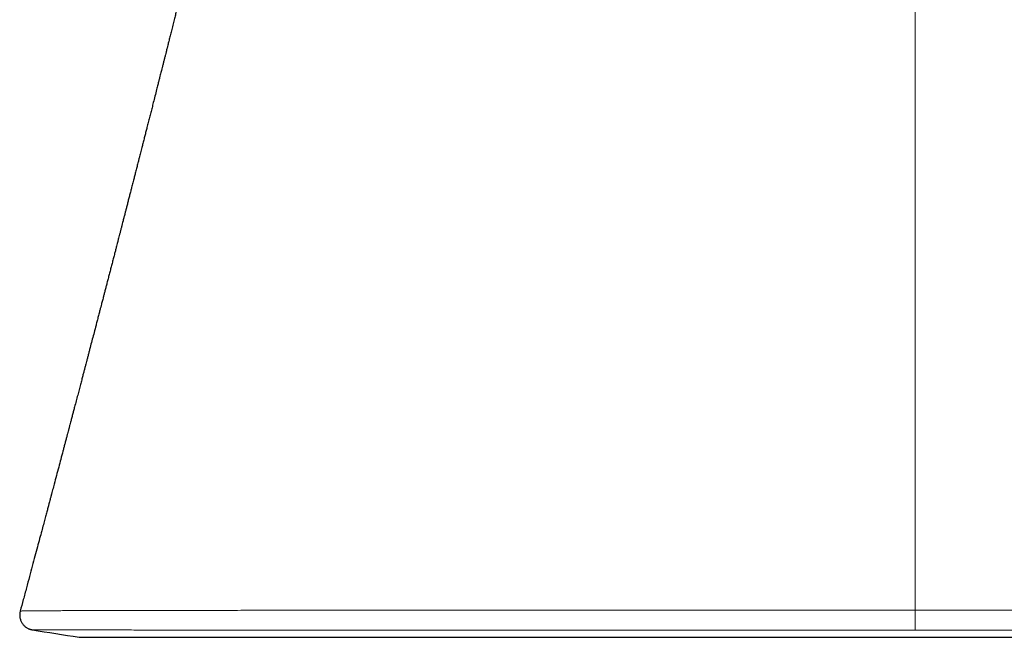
# Model space of a CAD drawing. Header units: millimetres. Extents: x 8 to 869, y 12 to 834.
# Tile 13 of 216: x 336 to 356, y 401 to 413. Entities that reach past the tile are written whole.
import ezdxf

# ---------------------------------------------------------------- set-up
doc = ezdxf.new("R2010")
doc.units = ezdxf.units.MM

msp = doc.modelspace()

# ---------------------------------------------------------------- linework, layer by layer
at = {"color": 252, "linetype": 'Continuous', "lineweight": 0}
for p, q in [((354.291, 401.152), (354.291, 401.548)), ((337.593, 401.01), (370.989, 401.01))]:
    msp.add_line(p, q, dxfattribs=at)
at = {"color": 7, "linetype": 'Continuous', "lineweight": 30}
msp.add_line((337.624, 401.007), (370.959, 401.007), dxfattribs=at)
for centre, radius, start, end in [((354.291, 509.745), 110.01, 260.77757, 261.26965), ((337.624, 401.207), 0.2, 261.2697, 270)]:
    msp.add_arc(centre, radius, start, end, dxfattribs=at)
at = {"color": 252, "linetype": 'Continuous', "lineweight": 0}
for points, knots in [([(354.291, 401.548), (354.291, 402.829), (354.291, 405.392), (354.291, 409.232), (354.291, 413.07), (354.291, 416.908), (354.291, 420.746), (354.291, 424.585), (354.291, 428.426), (354.291, 430.989), (354.291, 432.271)], [0, 0, 0, 0, 0.124999, 0.249999, 0.375, 0.5, 0.625, 0.749999, 0.874999, 1, 1, 1, 1]), ([(336.419, 401.531), (336.419, 401.531), (336.419, 401.532), (336.431, 401.533), (336.452, 401.533), (336.484, 401.534), (336.526, 401.535), (336.58, 401.535), (336.647, 401.536), (336.725, 401.537), (336.813, 401.537), (336.911, 401.538), (337.019, 401.539), (337.135, 401.539), (337.259, 401.54), (337.392, 401.54), (337.534, 401.541), (337.683, 401.542), (337.84, 401.542), (338.005, 401.542), (338.174, 401.543), (338.344, 401.543), (338.515, 401.544), (338.693, 401.544), (338.878, 401.544), (339.07, 401.544), (339.269, 401.545), (339.474, 401.545), (339.674, 401.545), (339.867, 401.545), (340.052, 401.546), (340.241, 401.546), (340.455, 401.546), (340.693, 401.546), (340.959, 401.547), (341.232, 401.547), (341.513, 401.547), (341.801, 401.547), (342.091, 401.547), (342.384, 401.548), (342.679, 401.548), (342.98, 401.548), (343.287, 401.548), (343.6, 401.548), (343.895, 401.548), (344.171, 401.548), (344.428, 401.548), (344.688, 401.548), (344.977, 401.548), (345.297, 401.548), (345.649, 401.548), (346.006, 401.548), (346.368, 401.548), (346.734, 401.548), (347.1, 401.548), (347.465, 401.548), (347.828, 401.548), (348.195, 401.548), (348.566, 401.548), (348.94, 401.548), (349.324, 401.548), (349.718, 401.548), (350.123, 401.548), (350.53, 401.548), (350.94, 401.548), (351.352, 401.548), (351.767, 401.548), (352.184, 401.548), (352.602, 401.548), (353.023, 401.548), (353.445, 401.548), (353.868, 401.548), (354.15, 401.548), (354.291, 401.548)], [0, 0, 0, 0, 0.010655, 0.025365, 0.040076, 0.054818, 0.06956, 0.085894, 0.102239, 0.118144, 0.134049, 0.149994, 0.165938, 0.181048, 0.196157, 0.2113, 0.226443, 0.24112, 0.255798, 0.270507, 0.285215, 0.298412, 0.311609, 0.324829, 0.338049, 0.351337, 0.364625, 0.377936, 0.391247, 0.402274, 0.413302, 0.424342, 0.435383, 0.449798, 0.464216, 0.478631, 0.493114, 0.507599, 0.522082, 0.536032, 0.549985, 0.563935, 0.577946, 0.591959, 0.60597, 0.616992, 0.628013, 0.639048, 0.650083, 0.66449, 0.678899, 0.693307, 0.707781, 0.722257, 0.736732, 0.750674, 0.764618, 0.77856, 0.792564, 0.806569, 0.820573, 0.835412, 0.850252, 0.865091, 0.880002, 0.894915, 0.909827, 0.924817, 0.939809, 0.954799, 0.969865, 0.984934, 1, 1, 1, 1]), ([(354.291, 401.548), (354.391, 401.548), (354.592, 401.548), (354.893, 401.548), (355.194, 401.548), (355.528, 401.548), (355.894, 401.548), (356.292, 401.548), (356.69, 401.548), (357.088, 401.548), (357.484, 401.548), (357.879, 401.548), (358.27, 401.548), (358.658, 401.548), (359.045, 401.548), (359.43, 401.548), (359.813, 401.548), (360.164, 401.548), (360.484, 401.548), (360.773, 401.548), (361.06, 401.548), (361.374, 401.548), (361.715, 401.548), (362.08, 401.548), (362.442, 401.548), (362.8, 401.548), (363.154, 401.548), (363.5, 401.548), (363.836, 401.548), (364.164, 401.548), (364.488, 401.548), (364.807, 401.548), (365.122, 401.548), (365.426, 401.548), (365.718, 401.548), (366.001, 401.548), (366.278, 401.547), (366.551, 401.547), (366.818, 401.547), (367.08, 401.547), (367.337, 401.547), (367.575, 401.547), (367.793, 401.546), (367.993, 401.546), (368.19, 401.546), (368.402, 401.546), (368.628, 401.546), (368.865, 401.545), (369.096, 401.545), (369.319, 401.545), (369.535, 401.544), (369.741, 401.544), (369.936, 401.544), (370.122, 401.543), (370.3, 401.543), (370.47, 401.543), (370.633, 401.542), (370.778, 401.542), (370.905, 401.542), (371.017, 401.541), (371.124, 401.541), (371.236, 401.54), (371.351, 401.54), (371.468, 401.539), (371.575, 401.539), (371.674, 401.538), (371.764, 401.537), (371.845, 401.537), (371.915, 401.536), (371.976, 401.536), (372.029, 401.535), (372.073, 401.534), (372.109, 401.534), (372.134, 401.533), (372.15, 401.533), (372.16, 401.532), (372.164, 401.532), (372.164, 401.531), (372.164, 401.531)], [0, 0, 0, 0, 0.010711, 0.021422, 0.032145, 0.042868, 0.057122, 0.071378, 0.085632, 0.099951, 0.114272, 0.128591, 0.14281, 0.157031, 0.17125, 0.185533, 0.199818, 0.214101, 0.225096, 0.236092, 0.247101, 0.25811, 0.272485, 0.286862, 0.301237, 0.315679, 0.330123, 0.344565, 0.358475, 0.372386, 0.386296, 0.400265, 0.414236, 0.428205, 0.441382, 0.454565, 0.467769, 0.480973, 0.4942, 0.507427, 0.520675, 0.53393, 0.544946, 0.555962, 0.566991, 0.57802, 0.59242, 0.606822, 0.621222, 0.635688, 0.650156, 0.664622, 0.678554, 0.692488, 0.70642, 0.720412, 0.734406, 0.748399, 0.759454, 0.770509, 0.781578, 0.792646, 0.807099, 0.821554, 0.836007, 0.850527, 0.865049, 0.879569, 0.893553, 0.90754, 0.921524, 0.935569, 0.949616, 0.963661, 0.974442, 0.985223, 0.996016, 1, 1, 1, 1]), ([(354.291, 401.152), (354.154, 401.152), (353.88, 401.152), (353.469, 401.152), (353.057, 401.152), (352.646, 401.152), (352.235, 401.152), (351.824, 401.152), (351.414, 401.152), (351.005, 401.152), (350.597, 401.152), (350.19, 401.152), (349.785, 401.152), (349.416, 401.152), (349.084, 401.152), (348.787, 401.152), (348.492, 401.152), (348.171, 401.152), (347.823, 401.152), (347.451, 401.152), (347.082, 401.152), (346.716, 401.152), (346.354, 401.152), (346.002, 401.152), (345.662, 401.152), (345.333, 401.152), (345.007, 401.152), (344.685, 401.152), (344.367, 401.152), (344.077, 401.152), (343.812, 401.152), (343.573, 401.152), (343.337, 401.152), (343.078, 401.152), (342.799, 401.152), (342.501, 401.152), (342.209, 401.152), (341.922, 401.152), (341.641, 401.152), (341.368, 401.152), (341.102, 401.153), (340.845, 401.153), (340.593, 401.153), (340.349, 401.153), (340.11, 401.153), (339.885, 401.153), (339.672, 401.153), (339.47, 401.153), (339.275, 401.153), (339.086, 401.153), (338.903, 401.153), (338.727, 401.153), (338.557, 401.154), (338.404, 401.154), (338.267, 401.154), (338.144, 401.154), (338.025, 401.154), (337.899, 401.154), (337.768, 401.154), (337.633, 401.154), (337.507, 401.155), (337.389, 401.155), (337.28, 401.155), (337.179, 401.155), (337.088, 401.155), (337.006, 401.155), (336.932, 401.155), (336.867, 401.156), (336.811, 401.156), (336.76, 401.156), (336.718, 401.156), (336.686, 401.157), (336.667, 401.157), (336.659, 401.157), (336.66, 401.157), (336.66, 401.157)], [0, 0, 0, 0, 0.014872, 0.029747, 0.044619, 0.059566, 0.074515, 0.089461, 0.104492, 0.119525, 0.134555, 0.149661, 0.164769, 0.179875, 0.191132, 0.202388, 0.213659, 0.224929, 0.239461, 0.253995, 0.268526, 0.283128, 0.297731, 0.312332, 0.326083, 0.339836, 0.353587, 0.367395, 0.381205, 0.395014, 0.405839, 0.416665, 0.427503, 0.438341, 0.452695, 0.467051, 0.481405, 0.495826, 0.510249, 0.524669, 0.538903, 0.553139, 0.567373, 0.581672, 0.595972, 0.61027, 0.623517, 0.63677, 0.650046, 0.663321, 0.676619, 0.689918, 0.703239, 0.716566, 0.727436, 0.738306, 0.749189, 0.760072, 0.774487, 0.788904, 0.803319, 0.817801, 0.832285, 0.846767, 0.861061, 0.875357, 0.889651, 0.904009, 0.918369, 0.932727, 0.949503, 0.966292, 0.98237, 0.998447, 1, 1, 1, 1]), ([(371.922, 401.157), (371.922, 401.157), (371.922, 401.157), (371.914, 401.157), (371.897, 401.157), (371.875, 401.156), (371.849, 401.156), (371.819, 401.156), (371.779, 401.156), (371.728, 401.156), (371.665, 401.155), (371.592, 401.155), (371.51, 401.155), (371.419, 401.155), (371.32, 401.155), (371.215, 401.155), (371.102, 401.155), (370.981, 401.154), (370.852, 401.154), (370.715, 401.154), (370.58, 401.154), (370.449, 401.154), (370.324, 401.154), (370.195, 401.154), (370.047, 401.154), (369.878, 401.153), (369.688, 401.153), (369.489, 401.153), (369.282, 401.153), (369.067, 401.153), (368.848, 401.153), (368.624, 401.153), (368.395, 401.153), (368.16, 401.153), (367.918, 401.153), (367.669, 401.153), (367.418, 401.153), (367.167, 401.152), (366.915, 401.152), (366.658, 401.152), (366.394, 401.152), (366.125, 401.152), (365.85, 401.152), (365.57, 401.152), (365.301, 401.152), (365.045, 401.152), (364.801, 401.152), (364.555, 401.152), (364.28, 401.152), (363.975, 401.152), (363.64, 401.152), (363.299, 401.152), (362.953, 401.152), (362.603, 401.152), (362.252, 401.152), (361.902, 401.152), (361.552, 401.152), (361.199, 401.152), (360.841, 401.152), (360.48, 401.152), (360.142, 401.152), (359.827, 401.152), (359.537, 401.152), (359.245, 401.152), (358.921, 401.152), (358.566, 401.152), (358.178, 401.152), (357.787, 401.152), (357.395, 401.152), (357, 401.152), (356.608, 401.152), (356.221, 401.152), (355.837, 401.152), (355.452, 401.152), (355.066, 401.152), (354.678, 401.152), (354.42, 401.152), (354.291, 401.152)], [0, 0, 0, 0, 0.004442, 0.019172, 0.033902, 0.044984, 0.056067, 0.067163, 0.078259, 0.092747, 0.107236, 0.121724, 0.136278, 0.150834, 0.165389, 0.179406, 0.193426, 0.207443, 0.221523, 0.235603, 0.249683, 0.260726, 0.271769, 0.282826, 0.293883, 0.308319, 0.322758, 0.337195, 0.351698, 0.366203, 0.380706, 0.394674, 0.408644, 0.422612, 0.43664, 0.45067, 0.464698, 0.477889, 0.49108, 0.504294, 0.517508, 0.530791, 0.544075, 0.557381, 0.570688, 0.581714, 0.592739, 0.603778, 0.614817, 0.629229, 0.643643, 0.658055, 0.672533, 0.687013, 0.701491, 0.715436, 0.729382, 0.743327, 0.757333, 0.771341, 0.785347, 0.796372, 0.807397, 0.818435, 0.829473, 0.843885, 0.858298, 0.87271, 0.887189, 0.901669, 0.916147, 0.930091, 0.944038, 0.957982, 0.971987, 0.985995, 1, 1, 1, 1])]:
    msp.add_open_spline(points, degree=3, knots=knots, dxfattribs=at)
at = {"color": 7, "linetype": 'Continuous', "lineweight": 30}
for points, knots in [([(341.72, 422.566), (341.717, 422.555), (341.712, 422.531), (341.703, 422.495), (341.694, 422.455), (341.684, 422.411), (341.673, 422.364), (341.663, 422.322), (341.655, 422.284), (341.646, 422.246), (341.626, 422.163), (341.599, 422.044), (341.564, 421.895), (341.531, 421.755), (341.499, 421.615), (341.463, 421.463), (341.425, 421.298), (341.384, 421.124), (341.342, 420.945), (341.299, 420.762), (341.254, 420.572), (341.211, 420.389), (341.171, 420.221), (341.135, 420.067), (341.101, 419.928), (341.069, 419.79), (341.038, 419.659), (341.011, 419.546), (340.988, 419.453), (340.969, 419.372), (340.948, 419.284), (340.925, 419.189), (340.903, 419.094), (340.882, 419.007), (340.864, 418.934), (340.849, 418.872), (340.835, 418.813), (340.82, 418.749), (340.803, 418.677), (340.784, 418.6), (340.765, 418.52), (340.746, 418.44), (340.728, 418.367), (340.712, 418.301), (340.697, 418.24), (340.682, 418.176), (340.665, 418.106), (340.647, 418.029), (340.623, 417.932), (340.596, 417.819), (340.565, 417.69), (340.534, 417.564), (340.503, 417.435), (340.471, 417.303), (340.438, 417.17), (340.411, 417.06), (340.39, 416.973), (340.373, 416.904), (340.356, 416.831), (340.337, 416.755), (340.319, 416.681), (340.302, 416.611), (340.287, 416.549), (340.273, 416.492), (340.26, 416.44), (340.247, 416.388), (340.233, 416.331), (340.218, 416.268), (340.201, 416.199), (340.182, 416.122), (340.161, 416.038), (340.141, 415.956), (340.122, 415.88), (340.106, 415.812), (340.09, 415.748), (340.074, 415.684), (340.056, 415.61), (340.035, 415.524), (340.009, 415.421), (339.982, 415.31), (339.954, 415.197), (339.928, 415.093), (339.908, 415.01), (339.892, 414.946), (339.88, 414.899), (339.87, 414.856), (339.858, 414.81), (339.845, 414.757), (339.831, 414.699), (339.816, 414.639), (339.8, 414.576), (339.784, 414.51), (339.768, 414.447), (339.755, 414.393), (339.742, 414.341), (339.727, 414.282), (339.708, 414.208), (339.688, 414.126), (339.663, 414.024), (339.634, 413.909), (339.604, 413.791), (339.579, 413.688), (339.556, 413.597), (339.533, 413.506), (339.51, 413.414), (339.485, 413.313), (339.458, 413.208), (339.432, 413.102), (339.407, 413.005), (339.385, 412.918), (339.367, 412.844), (339.353, 412.788), (339.341, 412.742), (339.33, 412.698), (339.317, 412.644), (339.301, 412.584), (339.286, 412.521), (339.269, 412.456), (339.253, 412.393), (339.239, 412.338), (339.227, 412.289), (339.215, 412.241), (339.2, 412.184), (339.184, 412.117), (339.164, 412.04), (339.138, 411.939), (339.109, 411.821), (339.078, 411.699), (339.05, 411.59), (339.025, 411.49), (339, 411.392), (338.974, 411.293), (338.951, 411.199), (338.928, 411.11), (338.907, 411.027), (338.885, 410.941), (338.863, 410.855), (338.843, 410.778), (338.827, 410.714), (338.814, 410.662), (338.8, 410.61), (338.785, 410.551), (338.766, 410.477), (338.745, 410.394), (338.722, 410.305), (338.701, 410.221), (338.683, 410.15), (338.668, 410.091), (338.655, 410.041), (338.641, 409.987), (338.623, 409.919), (338.603, 409.841), (338.582, 409.759), (338.562, 409.68), (338.543, 409.605), (338.525, 409.537), (338.511, 409.48), (338.499, 409.436), (338.49, 409.401), (338.481, 409.365), (338.47, 409.321), (338.456, 409.269), (338.441, 409.211), (338.426, 409.151), (338.411, 409.091), (338.396, 409.034), (338.383, 408.984), (338.373, 408.945), (338.364, 408.91), (338.353, 408.869), (338.339, 408.814), (338.322, 408.747), (338.302, 408.67), (338.28, 408.588), (338.258, 408.501), (338.235, 408.412), (338.212, 408.324), (338.19, 408.237), (338.167, 408.15), (338.146, 408.067), (338.125, 407.988), (338.106, 407.914), (338.088, 407.846), (338.073, 407.787), (338.06, 407.738), (338.049, 407.697), (338.038, 407.654), (338.025, 407.602), (338.007, 407.536), (337.987, 407.459), (337.965, 407.375), (337.943, 407.288), (337.916, 407.185), (337.885, 407.065), (337.849, 406.93), (337.819, 406.815), (337.795, 406.723), (337.777, 406.651), (337.759, 406.583), (337.742, 406.521), (337.729, 406.47), (337.719, 406.431), (337.711, 406.401), (337.703, 406.371), (337.695, 406.339), (337.682, 406.292), (337.666, 406.229), (337.644, 406.146), (337.62, 406.053), (337.593, 405.951), (337.565, 405.843), (337.535, 405.729), (337.507, 405.626), (337.483, 405.534), (337.463, 405.456), (337.443, 405.38), (337.425, 405.312), (337.411, 405.26), (337.401, 405.223), (337.395, 405.198), (337.389, 405.176), (337.383, 405.152), (337.374, 405.118), (337.361, 405.072), (337.346, 405.012), (337.328, 404.944), (337.308, 404.871), (337.289, 404.798), (337.262, 404.695), (337.228, 404.566), (337.169, 404.346), (337.121, 404.162), (337.08, 404.011), (337.066, 403.956), (337.054, 403.91), (337.045, 403.876), (337.039, 403.853), (337.034, 403.838), (337.032, 403.827), (337.029, 403.817), (337.025, 403.801), (337.018, 403.775), (337.008, 403.737), (336.995, 403.688), (336.978, 403.627), (336.959, 403.552), (336.935, 403.465), (336.909, 403.365), (336.879, 403.253), (336.844, 403.124), (336.805, 402.975), (336.76, 402.807), (336.711, 402.625), (336.658, 402.427), (336.602, 402.216), (336.542, 401.992), (336.48, 401.763), (336.438, 401.608), (336.418, 401.532)], [0, 0, 0, 0, 0.001556, 0.003427, 0.005103, 0.007195, 0.009651, 0.0117, 0.013255, 0.014949, 0.017119, 0.025073, 0.031822, 0.038179, 0.044923, 0.051636, 0.059745, 0.068327, 0.076346, 0.08517, 0.094371, 0.103232, 0.111197, 0.118142, 0.125088, 0.131004, 0.137784, 0.143581, 0.147125, 0.150958, 0.155083, 0.159667, 0.164466, 0.168588, 0.172016, 0.174765, 0.177422, 0.18044, 0.183904, 0.187593, 0.191403, 0.195314, 0.198829, 0.201852, 0.20464, 0.207583, 0.210862, 0.214584, 0.218568, 0.224744, 0.230659, 0.236831, 0.242635, 0.249018, 0.25556, 0.261599, 0.264726, 0.267918, 0.271371, 0.275148, 0.278735, 0.281888, 0.285059, 0.287668, 0.289882, 0.292489, 0.29509, 0.298047, 0.301357, 0.305017, 0.309028, 0.313237, 0.316765, 0.319847, 0.322865, 0.325892, 0.328924, 0.333418, 0.338069, 0.343654, 0.349212, 0.354143, 0.35843, 0.361039, 0.363272, 0.365149, 0.367228, 0.369755, 0.37274, 0.375427, 0.378414, 0.381701, 0.384844, 0.387384, 0.389325, 0.392245, 0.395858, 0.399896, 0.403944, 0.410296, 0.416363, 0.420727, 0.425022, 0.429285, 0.433637, 0.438239, 0.443602, 0.448644, 0.453305, 0.457537, 0.461058, 0.463827, 0.465481, 0.467601, 0.470198, 0.473098, 0.476133, 0.479245, 0.482429, 0.48509, 0.487076, 0.489339, 0.492027, 0.495175, 0.498839, 0.503134, 0.509531, 0.515643, 0.520522, 0.525206, 0.529854, 0.534541, 0.539345, 0.543216, 0.547192, 0.551285, 0.555495, 0.559501, 0.562225, 0.564577, 0.56693, 0.569732, 0.572983, 0.577418, 0.581656, 0.585672, 0.589385, 0.591886, 0.594014, 0.596491, 0.599722, 0.603725, 0.60761, 0.611361, 0.614977, 0.618342, 0.621186, 0.62305, 0.624588, 0.626169, 0.628253, 0.63084, 0.633683, 0.636527, 0.63937, 0.642214, 0.644716, 0.646576, 0.647796, 0.649702, 0.652358, 0.655763, 0.659254, 0.663286, 0.667534, 0.671752, 0.675938, 0.680094, 0.684219, 0.688313, 0.691963, 0.695582, 0.698872, 0.701683, 0.704016, 0.705872, 0.707549, 0.710109, 0.713279, 0.717061, 0.721182, 0.725309, 0.72944, 0.735938, 0.742447, 0.74874, 0.752302, 0.755703, 0.758945, 0.762007, 0.764608, 0.766269, 0.767597, 0.768927, 0.770479, 0.772254, 0.77561, 0.77955, 0.784067, 0.788951, 0.794109, 0.79954, 0.805243, 0.808891, 0.812642, 0.81646, 0.819771, 0.822376, 0.82393, 0.825049, 0.825925, 0.827049, 0.828445, 0.830798, 0.83366, 0.83703, 0.840593, 0.844084, 0.847503, 0.855277, 0.862653, 0.878898, 0.881619, 0.884342, 0.886748, 0.888163, 0.889245, 0.889994, 0.89041, 0.890772, 0.891363, 0.892677, 0.894505, 0.896845, 0.899698, 0.903304, 0.90749, 0.912255, 0.917598, 0.923515, 0.930822, 0.938845, 0.947579, 0.95702, 0.967163, 0.977805, 0.989115, 1, 1, 1, 1]), ([(336.418, 401.531), (336.415, 401.521), (336.41, 401.5), (336.407, 401.466), (336.408, 401.432), (336.412, 401.398), (336.42, 401.366), (336.431, 401.336), (336.444, 401.308), (336.46, 401.282), (336.479, 401.259), (336.498, 401.238), (336.519, 401.219), (336.541, 401.203), (336.563, 401.19), (336.584, 401.18), (336.604, 401.171), (336.622, 401.166), (336.637, 401.162), (336.649, 401.159), (336.656, 401.158), (336.66, 401.157), (336.66, 401.157)], [0, 0, 0, 0, 0.060646, 0.129073, 0.195781, 0.260751, 0.324128, 0.386, 0.44641, 0.505362, 0.562823, 0.61872, 0.672928, 0.72524, 0.775298, 0.822458, 0.865627, 0.903627, 0.936505, 0.965992, 0.994554, 1, 1, 1, 1])]:
    msp.add_open_spline(points, degree=3, knots=knots, dxfattribs=at)

doc.saveas('drawing.dxf')
